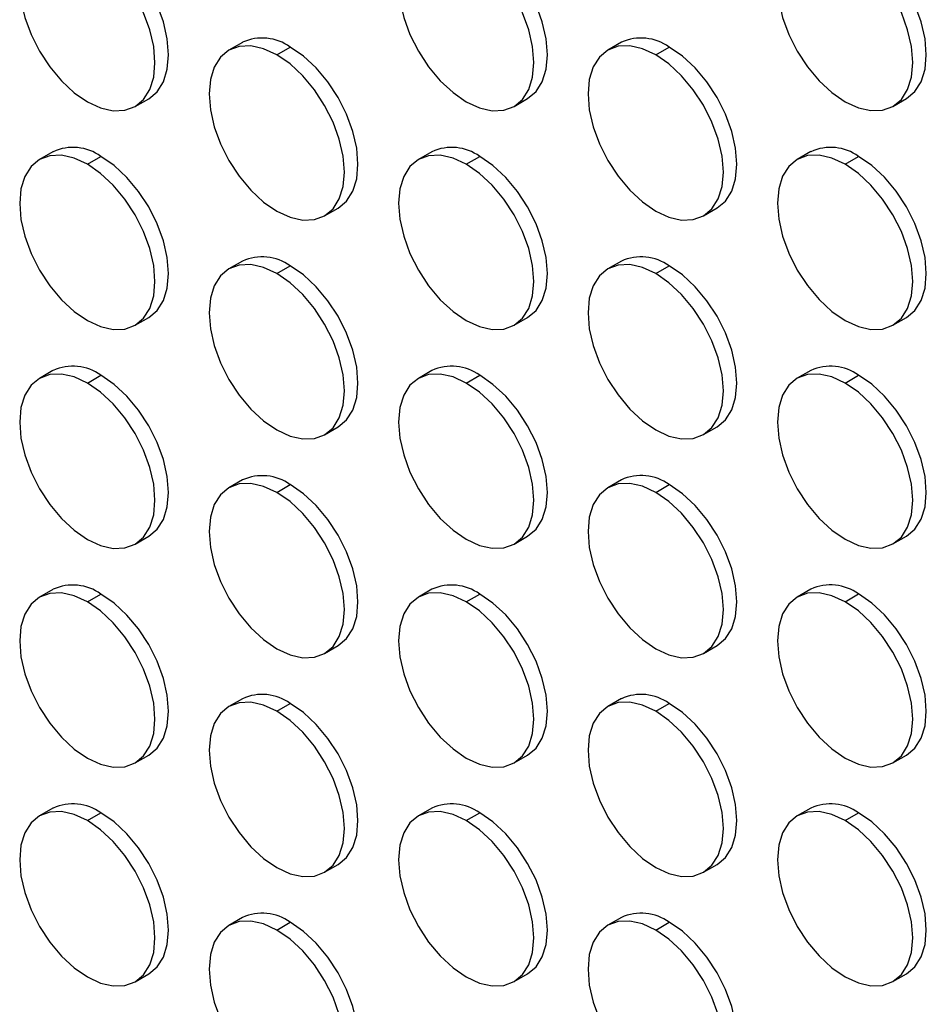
# Model space of a CAD drawing. Header units: millimetres. Extents: x 0 to 1956, y 0 to 1511.
# Tile 12 of 24: x 1550 to 1645, y 1099 to 1202. Entities that reach past the tile are written whole.
import ezdxf

# ---------------------------------------------------------------- set-up
doc = ezdxf.new("R2010")
doc.units = ezdxf.units.MM
doc.header["$LTSCALE"] = 7

msp = doc.modelspace()

# ---------------------------------------------------------------- linework, layer by layer
for p, q in [((1573.49, 1199.36), (1572.08, 1198.55)), ((1577.08, 1198.05), (1578.49, 1198.87)), ((1613.09, 1199.37), (1611.68, 1198.55)), ((1616.68, 1198.06), (1618.09, 1198.87)), ((1641.48, 1192.66), (1642.89, 1193.48)), ((1562.28, 1192.66), (1563.69, 1193.47)), ((1601.88, 1192.66), (1603.29, 1193.48)), ((1553.69, 1187.93), (1552.28, 1187.11)), ((1557.28, 1186.62), (1558.69, 1187.43)), ((1593.29, 1187.93), (1591.88, 1187.12)), ((1596.88, 1186.62), (1598.29, 1187.44)), ((1632.89, 1187.94), (1631.48, 1187.12)), ((1636.48, 1186.63), (1637.89, 1187.44)), ((1582.08, 1181.23), (1583.49, 1182.04)), ((1621.68, 1181.23), (1623.09, 1182.05)), ((1573.49, 1176.5), (1572.08, 1175.68)), ((1577.08, 1175.19), (1578.49, 1176)), ((1613.09, 1176.5), (1611.68, 1175.69)), ((1616.68, 1175.19), (1618.09, 1176.01)), ((1562.28, 1169.79), (1563.69, 1170.61)), ((1601.88, 1169.8), (1603.29, 1170.61)), ((1641.48, 1169.8), (1642.89, 1170.62)), ((1553.69, 1165.07), (1552.28, 1164.25)), ((1593.29, 1165.07), (1591.88, 1164.25)), ((1632.89, 1165.07), (1631.48, 1164.26)), ((1557.28, 1163.75), (1558.69, 1164.57)), ((1596.88, 1163.76), (1598.29, 1164.57)), ((1636.48, 1163.76), (1637.89, 1164.58)), ((1582.08, 1158.36), (1583.49, 1159.18)), ((1621.68, 1158.37), (1623.09, 1159.18)), ((1573.49, 1153.64), (1572.08, 1152.82)), ((1613.09, 1153.64), (1611.68, 1152.82)), ((1577.08, 1152.33), (1578.49, 1153.14)), ((1616.68, 1152.33), (1618.09, 1153.15)), ((1562.28, 1146.93), (1563.69, 1147.75)), ((1601.88, 1146.93), (1603.29, 1147.75)), ((1641.48, 1146.94), (1642.89, 1147.75)), ((1553.69, 1142.2), (1552.28, 1141.39)), ((1593.29, 1142.21), (1591.88, 1141.39)), ((1632.89, 1142.21), (1631.48, 1141.39)), ((1557.28, 1140.89), (1558.69, 1141.71)), ((1596.88, 1140.9), (1598.29, 1141.71)), ((1636.48, 1140.9), (1637.89, 1141.72)), ((1582.08, 1135.5), (1583.49, 1136.32)), ((1621.68, 1135.5), (1623.09, 1136.32)), ((1573.49, 1130.77), (1572.08, 1129.96)), ((1613.09, 1130.78), (1611.68, 1129.96)), ((1577.08, 1129.46), (1578.49, 1130.28)), ((1616.68, 1129.47), (1618.09, 1130.28)), ((1562.28, 1124.07), (1563.69, 1124.88)), ((1601.88, 1124.07), (1603.29, 1124.89)), ((1641.48, 1124.07), (1642.89, 1124.89)), ((1553.69, 1119.34), (1552.28, 1118.52)), ((1557.28, 1118.03), (1558.69, 1118.84)), ((1593.29, 1119.34), (1591.88, 1118.53)), ((1596.88, 1118.03), (1598.29, 1118.85)), ((1632.89, 1119.35), (1631.48, 1118.53)), ((1636.48, 1118.04), (1637.89, 1118.85)), ((1582.08, 1112.64), (1583.49, 1113.45)), ((1621.68, 1112.64), (1623.09, 1113.46)), ((1573.49, 1107.91), (1572.08, 1107.09)), ((1577.08, 1106.6), (1578.49, 1107.42)), ((1613.09, 1107.91), (1611.68, 1107.1)), ((1616.68, 1106.6), (1618.09, 1107.42)), ((1562.28, 1101.2), (1563.69, 1102.02)), ((1601.88, 1101.21), (1603.29, 1102.02)), ((1641.48, 1101.21), (1642.89, 1102.03))]:
    msp.add_line(p, q)
at = {"flags": 128}
for points in [[(1557.28, 1209.48), (1555.9, 1210.12), (1554.57, 1210.42), (1553.35, 1210.37), (1552.28, 1209.98), (1551.4, 1209.25), (1550.75, 1208.21), (1550.34, 1206.91), (1550.21, 1205.4), (1550.34, 1203.73), (1550.75, 1201.96), (1551.4, 1200.17), (1552.28, 1198.43), (1553.35, 1196.79), (1554.57, 1195.33), (1555.9, 1194.1), (1557.28, 1193.15)], [(1563.69, 1193.47), (1563.69, 1193.47), (1564.57, 1194.2), (1565.23, 1195.24), (1565.63, 1196.54), (1565.77, 1198.05), (1565.63, 1199.72), (1565.23, 1201.49), (1564.57, 1203.27), (1563.69, 1205.02), (1562.62, 1206.65), (1561.4, 1208.11), (1560.07, 1209.34), (1558.69, 1210.3)], [(1596.88, 1209.48), (1595.5, 1210.12), (1594.17, 1210.43), (1592.95, 1210.38), (1591.88, 1209.98), (1591, 1209.25), (1590.35, 1208.22), (1589.94, 1206.92), (1589.81, 1205.4), (1589.94, 1203.73), (1590.35, 1201.97), (1591, 1200.18), (1591.88, 1198.43), (1592.95, 1196.8), (1594.17, 1195.34), (1595.5, 1194.11), (1596.88, 1193.15)], [(1603.29, 1193.48), (1603.29, 1193.48), (1604.17, 1194.21), (1604.83, 1195.24), (1605.23, 1196.54), (1605.36, 1198.05), (1605.23, 1199.73), (1604.83, 1201.49), (1604.17, 1203.28), (1603.29, 1205.02), (1602.22, 1206.66), (1601, 1208.12), (1599.67, 1209.35), (1598.29, 1210.3)], [(1636.48, 1209.49), (1635.1, 1210.13), (1633.77, 1210.43), (1632.55, 1210.38), (1631.48, 1209.98), (1630.6, 1209.25), (1629.94, 1208.22), (1629.54, 1206.92), (1629.41, 1205.41), (1629.54, 1203.73), (1629.94, 1201.97), (1630.6, 1200.18), (1631.48, 1198.44), (1632.55, 1196.8), (1633.77, 1195.34), (1635.1, 1194.11), (1636.48, 1193.16)], [(1642.89, 1193.48), (1642.89, 1193.48), (1643.77, 1194.21), (1644.42, 1195.24), (1644.83, 1196.54), (1644.96, 1198.06), (1644.83, 1199.73), (1644.42, 1201.49), (1643.77, 1203.28), (1642.89, 1205.03), (1641.82, 1206.66), (1640.6, 1208.12), (1639.27, 1209.35), (1637.89, 1210.3)], [(1557.28, 1193.15), (1558.66, 1192.51), (1559.99, 1192.21), (1561.21, 1192.26), (1562.28, 1192.66), (1563.16, 1193.39), (1563.81, 1194.42), (1564.22, 1195.72), (1564.35, 1197.23), (1564.22, 1198.91), (1563.81, 1200.67), (1563.16, 1202.46), (1562.28, 1204.2), (1561.21, 1205.84), (1559.99, 1207.3), (1558.66, 1208.53), (1557.28, 1209.48)], [(1596.88, 1193.15), (1598.26, 1192.51), (1599.58, 1192.21), (1600.81, 1192.26), (1601.88, 1192.66), (1602.76, 1193.39), (1603.41, 1194.42), (1603.81, 1195.72), (1603.95, 1197.24), (1603.81, 1198.91), (1603.41, 1200.67), (1602.76, 1202.46), (1601.88, 1204.21), (1600.81, 1205.84), (1599.58, 1207.3), (1598.26, 1208.53), (1596.88, 1209.48)], [(1636.48, 1193.16), (1637.86, 1192.52), (1639.18, 1192.22), (1640.4, 1192.27), (1641.48, 1192.66), (1642.36, 1193.39), (1643.01, 1194.43), (1643.41, 1195.73), (1643.55, 1197.24), (1643.41, 1198.91), (1643.01, 1200.68), (1642.36, 1202.47), (1641.48, 1204.21), (1640.4, 1205.84), (1639.18, 1207.3), (1637.86, 1208.54), (1636.48, 1209.49)], [(1577.08, 1198.05), (1575.7, 1198.69), (1574.37, 1198.99), (1573.15, 1198.94), (1572.08, 1198.55), (1571.2, 1197.82), (1570.55, 1196.78), (1570.14, 1195.48), (1570.01, 1193.97), (1570.14, 1192.3), (1570.55, 1190.53), (1571.2, 1188.74), (1572.08, 1187), (1573.15, 1185.36), (1574.37, 1183.9), (1575.7, 1182.67), (1577.08, 1181.72)], [(1583.49, 1182.04), (1583.49, 1182.04), (1584.37, 1182.77), (1585.03, 1183.81), (1585.43, 1185.11), (1585.56, 1186.62), (1585.43, 1188.29), (1585.03, 1190.06), (1584.37, 1191.84), (1583.49, 1193.59), (1582.42, 1195.22), (1581.2, 1196.68), (1579.87, 1197.91), (1578.49, 1198.87)], [(1616.68, 1198.06), (1615.3, 1198.69), (1613.97, 1199), (1612.75, 1198.95), (1611.68, 1198.55), (1610.8, 1197.82), (1610.14, 1196.79), (1609.74, 1195.49), (1609.61, 1193.97), (1609.74, 1192.3), (1610.14, 1190.54), (1610.8, 1188.75), (1611.68, 1187), (1612.75, 1185.37), (1613.97, 1183.91), (1615.3, 1182.68), (1616.68, 1181.72)], [(1623.09, 1182.05), (1623.09, 1182.05), (1623.97, 1182.78), (1624.62, 1183.81), (1625.03, 1185.11), (1625.16, 1186.62), (1625.03, 1188.3), (1624.62, 1190.06), (1623.97, 1191.85), (1623.09, 1193.59), (1622.02, 1195.23), (1620.8, 1196.69), (1619.47, 1197.92), (1618.09, 1198.87)], [(1577.08, 1181.72), (1578.46, 1181.08), (1579.79, 1180.78), (1581.01, 1180.83), (1582.08, 1181.23), (1582.96, 1181.96), (1583.61, 1182.99), (1584.01, 1184.29), (1584.15, 1185.8), (1584.01, 1187.48), (1583.61, 1189.24), (1582.96, 1191.03), (1582.08, 1192.77), (1581.01, 1194.41), (1579.79, 1195.87), (1578.46, 1197.1), (1577.08, 1198.05)], [(1616.68, 1181.72), (1618.06, 1181.08), (1619.38, 1180.78), (1620.61, 1180.83), (1621.68, 1181.23), (1622.56, 1181.96), (1623.21, 1182.99), (1623.61, 1184.29), (1623.75, 1185.81), (1623.61, 1187.48), (1623.21, 1189.24), (1622.56, 1191.03), (1621.68, 1192.78), (1620.61, 1194.41), (1619.38, 1195.87), (1618.06, 1197.1), (1616.68, 1198.06)], [(1557.28, 1186.62), (1555.9, 1187.26), (1554.57, 1187.56), (1553.35, 1187.51), (1552.28, 1187.11), (1551.4, 1186.38), (1550.75, 1185.35), (1550.34, 1184.05), (1550.21, 1182.53), (1550.34, 1180.86), (1550.75, 1179.1), (1551.4, 1177.31), (1552.28, 1175.57), (1553.35, 1173.93), (1554.57, 1172.47), (1555.9, 1171.24), (1557.28, 1170.29)], [(1563.69, 1170.61), (1563.69, 1170.61), (1564.57, 1171.34), (1565.23, 1172.37), (1565.63, 1173.67), (1565.77, 1175.19), (1565.63, 1176.86), (1565.23, 1178.62), (1564.57, 1180.41), (1563.69, 1182.16), (1562.62, 1183.79), (1561.4, 1185.25), (1560.07, 1186.48), (1558.69, 1187.43)], [(1596.88, 1186.62), (1595.5, 1187.26), (1594.17, 1187.56), (1592.95, 1187.51), (1591.88, 1187.12), (1591, 1186.39), (1590.35, 1185.35), (1589.94, 1184.05), (1589.81, 1182.54), (1589.94, 1180.87), (1590.35, 1179.1), (1591, 1177.31), (1591.88, 1175.57), (1592.95, 1173.93), (1594.17, 1172.47), (1595.5, 1171.24), (1596.88, 1170.29)], [(1603.29, 1170.61), (1603.29, 1170.61), (1604.17, 1171.34), (1604.83, 1172.38), (1605.23, 1173.68), (1605.36, 1175.19), (1605.23, 1176.86), (1604.83, 1178.63), (1604.17, 1180.41), (1603.29, 1182.16), (1602.22, 1183.79), (1601, 1185.25), (1599.67, 1186.48), (1598.29, 1187.44)], [(1636.48, 1186.63), (1635.1, 1187.26), (1633.77, 1187.57), (1632.55, 1187.52), (1631.48, 1187.12), (1630.6, 1186.39), (1629.94, 1185.36), (1629.54, 1184.06), (1629.41, 1182.54), (1629.54, 1180.87), (1629.94, 1179.11), (1630.6, 1177.32), (1631.48, 1175.57), (1632.55, 1173.94), (1633.77, 1172.48), (1635.1, 1171.25), (1636.48, 1170.29)], [(1642.89, 1170.62), (1642.89, 1170.62), (1643.77, 1171.35), (1644.42, 1172.38), (1644.83, 1173.68), (1644.96, 1175.19), (1644.83, 1176.87), (1644.42, 1178.63), (1643.77, 1180.42), (1642.89, 1182.16), (1641.82, 1183.8), (1640.6, 1185.26), (1639.27, 1186.49), (1637.89, 1187.44)], [(1557.28, 1170.29), (1558.66, 1169.65), (1559.99, 1169.35), (1561.21, 1169.4), (1562.28, 1169.79), (1563.16, 1170.52), (1563.81, 1171.56), (1564.22, 1172.86), (1564.35, 1174.37), (1564.22, 1176.04), (1563.81, 1177.81), (1563.16, 1179.59), (1562.28, 1181.34), (1561.21, 1182.97), (1559.99, 1184.43), (1558.66, 1185.66), (1557.28, 1186.62)], [(1596.88, 1170.29), (1598.26, 1169.65), (1599.58, 1169.35), (1600.81, 1169.4), (1601.88, 1169.8), (1602.76, 1170.53), (1603.41, 1171.56), (1603.81, 1172.86), (1603.95, 1174.37), (1603.81, 1176.05), (1603.41, 1177.81), (1602.76, 1179.6), (1601.88, 1181.34), (1600.81, 1182.98), (1599.58, 1184.44), (1598.26, 1185.67), (1596.88, 1186.62)], [(1636.48, 1170.29), (1637.86, 1169.66), (1639.18, 1169.35), (1640.4, 1169.4), (1641.48, 1169.8), (1642.36, 1170.53), (1643.01, 1171.56), (1643.41, 1172.86), (1643.55, 1174.38), (1643.41, 1176.05), (1643.01, 1177.81), (1642.36, 1179.6), (1641.48, 1181.35), (1640.4, 1182.98), (1639.18, 1184.44), (1637.86, 1185.67), (1636.48, 1186.63)], [(1577.08, 1175.19), (1575.7, 1175.83), (1574.37, 1176.13), (1573.15, 1176.08), (1572.08, 1175.68), (1571.2, 1174.95), (1570.55, 1173.92), (1570.14, 1172.62), (1570.01, 1171.1), (1570.14, 1169.43), (1570.55, 1167.67), (1571.2, 1165.88), (1572.08, 1164.14), (1573.15, 1162.5), (1574.37, 1161.04), (1575.7, 1159.81), (1577.08, 1158.86)], [(1583.49, 1159.18), (1583.49, 1159.18), (1584.37, 1159.91), (1585.03, 1160.94), (1585.43, 1162.24), (1585.56, 1163.76), (1585.43, 1165.43), (1585.03, 1167.19), (1584.37, 1168.98), (1583.49, 1170.73), (1582.42, 1172.36), (1581.2, 1173.82), (1579.87, 1175.05), (1578.49, 1176)], [(1616.68, 1175.19), (1615.3, 1175.83), (1613.97, 1176.13), (1612.75, 1176.08), (1611.68, 1175.69), (1610.8, 1174.96), (1610.14, 1173.92), (1609.74, 1172.62), (1609.61, 1171.11), (1609.74, 1169.44), (1610.14, 1167.67), (1610.8, 1165.88), (1611.68, 1164.14), (1612.75, 1162.51), (1613.97, 1161.04), (1615.3, 1159.81), (1616.68, 1158.86)], [(1623.09, 1159.18), (1623.09, 1159.18), (1623.97, 1159.91), (1624.62, 1160.95), (1625.03, 1162.25), (1625.16, 1163.76), (1625.03, 1165.43), (1624.62, 1167.2), (1623.97, 1168.99), (1623.09, 1170.73), (1622.02, 1172.36), (1620.8, 1173.82), (1619.47, 1175.06), (1618.09, 1176.01)], [(1577.08, 1158.86), (1578.46, 1158.22), (1579.79, 1157.92), (1581.01, 1157.97), (1582.08, 1158.36), (1582.96, 1159.09), (1583.61, 1160.13), (1584.01, 1161.43), (1584.15, 1162.94), (1584.01, 1164.61), (1583.61, 1166.38), (1582.96, 1168.17), (1582.08, 1169.91), (1581.01, 1171.54), (1579.79, 1173), (1578.46, 1174.23), (1577.08, 1175.19)], [(1616.68, 1158.86), (1618.06, 1158.22), (1619.38, 1157.92), (1620.61, 1157.97), (1621.68, 1158.37), (1622.56, 1159.1), (1623.21, 1160.13), (1623.61, 1161.43), (1623.75, 1162.94), (1623.61, 1164.62), (1623.21, 1166.38), (1622.56, 1168.17), (1621.68, 1169.91), (1620.61, 1171.55), (1619.38, 1173.01), (1618.06, 1174.24), (1616.68, 1175.19)], [(1557.28, 1163.75), (1555.9, 1164.39), (1554.57, 1164.7), (1553.35, 1164.65), (1552.28, 1164.25), (1551.4, 1163.52), (1550.75, 1162.49), (1550.34, 1161.19), (1550.21, 1159.67), (1550.34, 1158), (1550.75, 1156.24), (1551.4, 1154.45), (1552.28, 1152.7), (1553.35, 1151.07), (1554.57, 1149.61), (1555.9, 1148.38), (1557.28, 1147.42)], [(1596.88, 1163.76), (1595.5, 1164.4), (1594.17, 1164.7), (1592.95, 1164.65), (1591.88, 1164.25), (1591, 1163.52), (1590.35, 1162.49), (1589.94, 1161.19), (1589.81, 1159.68), (1589.94, 1158), (1590.35, 1156.24), (1591, 1154.45), (1591.88, 1152.71), (1592.95, 1151.07), (1594.17, 1149.61), (1595.5, 1148.38), (1596.88, 1147.43)], [(1636.48, 1163.76), (1635.1, 1164.4), (1633.77, 1164.7), (1632.55, 1164.65), (1631.48, 1164.26), (1630.6, 1163.53), (1629.94, 1162.49), (1629.54, 1161.19), (1629.41, 1159.68), (1629.54, 1158.01), (1629.94, 1156.24), (1630.6, 1154.45), (1631.48, 1152.71), (1632.55, 1151.08), (1633.77, 1149.62), (1635.1, 1148.38), (1636.48, 1147.43)], [(1557.28, 1147.42), (1558.66, 1146.78), (1559.99, 1146.48), (1561.21, 1146.53), (1562.28, 1146.93), (1563.16, 1147.66), (1563.81, 1148.69), (1564.22, 1149.99), (1564.35, 1151.51), (1564.22, 1153.18), (1563.81, 1154.94), (1563.16, 1156.73), (1562.28, 1158.48), (1561.21, 1160.11), (1559.99, 1161.57), (1558.66, 1162.8), (1557.28, 1163.75)], [(1563.69, 1147.75), (1563.69, 1147.75), (1564.57, 1148.48), (1565.23, 1149.51), (1565.63, 1150.81), (1565.77, 1152.32), (1565.63, 1154), (1565.23, 1155.76), (1564.57, 1157.55), (1563.69, 1159.29), (1562.62, 1160.93), (1561.4, 1162.39), (1560.07, 1163.62), (1558.69, 1164.57)], [(1596.88, 1147.43), (1598.26, 1146.79), (1599.58, 1146.49), (1600.81, 1146.54), (1601.88, 1146.93), (1602.76, 1147.66), (1603.41, 1148.7), (1603.81, 1150), (1603.95, 1151.51), (1603.81, 1153.18), (1603.41, 1154.95), (1602.76, 1156.74), (1601.88, 1158.48), (1600.81, 1160.11), (1599.58, 1161.57), (1598.26, 1162.81), (1596.88, 1163.76)], [(1603.29, 1147.75), (1603.29, 1147.75), (1604.17, 1148.48), (1604.83, 1149.51), (1605.23, 1150.81), (1605.36, 1152.33), (1605.23, 1154), (1604.83, 1155.76), (1604.17, 1157.55), (1603.29, 1159.3), (1602.22, 1160.93), (1601, 1162.39), (1599.67, 1163.62), (1598.29, 1164.57)], [(1636.48, 1147.43), (1637.86, 1146.79), (1639.18, 1146.49), (1640.4, 1146.54), (1641.48, 1146.94), (1642.36, 1147.67), (1643.01, 1148.7), (1643.41, 1150), (1643.55, 1151.51), (1643.41, 1153.19), (1643.01, 1154.95), (1642.36, 1156.74), (1641.48, 1158.48), (1640.4, 1160.12), (1639.18, 1161.58), (1637.86, 1162.81), (1636.48, 1163.76)], [(1642.89, 1147.75), (1642.89, 1147.75), (1643.77, 1148.48), (1644.42, 1149.52), (1644.83, 1150.82), (1644.96, 1152.33), (1644.83, 1154), (1644.42, 1155.77), (1643.77, 1157.56), (1642.89, 1159.3), (1641.82, 1160.93), (1640.6, 1162.39), (1639.27, 1163.63), (1637.89, 1164.58)], [(1577.08, 1152.33), (1575.7, 1152.96), (1574.37, 1153.27), (1573.15, 1153.22), (1572.08, 1152.82), (1571.2, 1152.09), (1570.55, 1151.06), (1570.14, 1149.76), (1570.01, 1148.24), (1570.14, 1146.57), (1570.55, 1144.81), (1571.2, 1143.02), (1572.08, 1141.27), (1573.15, 1139.64), (1574.37, 1138.18), (1575.7, 1136.95), (1577.08, 1135.99)], [(1577.08, 1135.99), (1578.46, 1135.35), (1579.79, 1135.05), (1581.01, 1135.1), (1582.08, 1135.5), (1582.96, 1136.23), (1583.61, 1137.26), (1584.01, 1138.56), (1584.15, 1140.08), (1584.01, 1141.75), (1583.61, 1143.51), (1582.96, 1145.3), (1582.08, 1147.05), (1581.01, 1148.68), (1579.79, 1150.14), (1578.46, 1151.37), (1577.08, 1152.33)], [(1583.49, 1136.32), (1583.49, 1136.32), (1584.37, 1137.05), (1585.03, 1138.08), (1585.43, 1139.38), (1585.56, 1140.89), (1585.43, 1142.57), (1585.03, 1144.33), (1584.37, 1146.12), (1583.49, 1147.86), (1582.42, 1149.5), (1581.2, 1150.96), (1579.87, 1152.19), (1578.49, 1153.14)], [(1616.68, 1152.33), (1615.3, 1152.97), (1613.97, 1153.27), (1612.75, 1153.22), (1611.68, 1152.82), (1610.8, 1152.09), (1610.14, 1151.06), (1609.74, 1149.76), (1609.61, 1148.25), (1609.74, 1146.57), (1610.14, 1144.81), (1610.8, 1143.02), (1611.68, 1141.28), (1612.75, 1139.64), (1613.97, 1138.18), (1615.3, 1136.95), (1616.68, 1136)], [(1616.68, 1136), (1618.06, 1135.36), (1619.38, 1135.06), (1620.61, 1135.11), (1621.68, 1135.5), (1622.56, 1136.23), (1623.21, 1137.27), (1623.61, 1138.57), (1623.75, 1140.08), (1623.61, 1141.75), (1623.21, 1143.52), (1622.56, 1145.31), (1621.68, 1147.05), (1620.61, 1148.68), (1619.38, 1150.15), (1618.06, 1151.38), (1616.68, 1152.33)], [(1623.09, 1136.32), (1623.09, 1136.32), (1623.97, 1137.05), (1624.62, 1138.08), (1625.03, 1139.38), (1625.16, 1140.9), (1625.03, 1142.57), (1624.62, 1144.33), (1623.97, 1146.12), (1623.09, 1147.87), (1622.02, 1149.5), (1620.8, 1150.96), (1619.47, 1152.19), (1618.09, 1153.15)], [(1557.28, 1140.89), (1555.9, 1141.53), (1554.57, 1141.83), (1553.35, 1141.78), (1552.28, 1141.39), (1551.4, 1140.66), (1550.75, 1139.62), (1550.34, 1138.32), (1550.21, 1136.81), (1550.34, 1135.14), (1550.75, 1133.37), (1551.4, 1131.58), (1552.28, 1129.84), (1553.35, 1128.2), (1554.57, 1126.74), (1555.9, 1125.51), (1557.28, 1124.56)], [(1563.69, 1124.88), (1563.69, 1124.88), (1564.57, 1125.61), (1565.23, 1126.65), (1565.63, 1127.95), (1565.77, 1129.46), (1565.63, 1131.13), (1565.23, 1132.9), (1564.57, 1134.68), (1563.69, 1136.43), (1562.62, 1138.06), (1561.4, 1139.52), (1560.07, 1140.75), (1558.69, 1141.71)], [(1596.88, 1140.9), (1595.5, 1141.53), (1594.17, 1141.84), (1592.95, 1141.79), (1591.88, 1141.39), (1591, 1140.66), (1590.35, 1139.63), (1589.94, 1138.33), (1589.81, 1136.81), (1589.94, 1135.14), (1590.35, 1133.38), (1591, 1131.59), (1591.88, 1129.84), (1592.95, 1128.21), (1594.17, 1126.75), (1595.5, 1125.52), (1596.88, 1124.56)], [(1603.29, 1124.89), (1603.29, 1124.89), (1604.17, 1125.62), (1604.83, 1126.65), (1605.23, 1127.95), (1605.36, 1129.46), (1605.23, 1131.14), (1604.83, 1132.9), (1604.17, 1134.69), (1603.29, 1136.43), (1602.22, 1138.07), (1601, 1139.53), (1599.67, 1140.76), (1598.29, 1141.71)], [(1636.48, 1140.9), (1635.1, 1141.54), (1633.77, 1141.84), (1632.55, 1141.79), (1631.48, 1141.39), (1630.6, 1140.66), (1629.94, 1139.63), (1629.54, 1138.33), (1629.41, 1136.82), (1629.54, 1135.14), (1629.94, 1133.38), (1630.6, 1131.59), (1631.48, 1129.85), (1632.55, 1128.21), (1633.77, 1126.75), (1635.1, 1125.52), (1636.48, 1124.57)], [(1642.89, 1124.89), (1642.89, 1124.89), (1643.77, 1125.62), (1644.42, 1126.65), (1644.83, 1127.95), (1644.96, 1129.47), (1644.83, 1131.14), (1644.42, 1132.9), (1643.77, 1134.69), (1642.89, 1136.44), (1641.82, 1138.07), (1640.6, 1139.53), (1639.27, 1140.76), (1637.89, 1141.72)], [(1557.28, 1124.56), (1558.66, 1123.92), (1559.99, 1123.62), (1561.21, 1123.67), (1562.28, 1124.07), (1563.16, 1124.8), (1563.81, 1125.83), (1564.22, 1127.13), (1564.35, 1128.64), (1564.22, 1130.32), (1563.81, 1132.08), (1563.16, 1133.87), (1562.28, 1135.61), (1561.21, 1137.25), (1559.99, 1138.71), (1558.66, 1139.94), (1557.28, 1140.89)], [(1596.88, 1124.56), (1598.26, 1123.93), (1599.58, 1123.62), (1600.81, 1123.67), (1601.88, 1124.07), (1602.76, 1124.8), (1603.41, 1125.83), (1603.81, 1127.13), (1603.95, 1128.65), (1603.81, 1130.32), (1603.41, 1132.08), (1602.76, 1133.87), (1601.88, 1135.62), (1600.81, 1137.25), (1599.58, 1138.71), (1598.26, 1139.94), (1596.88, 1140.9)], [(1636.48, 1124.57), (1637.86, 1123.93), (1639.18, 1123.63), (1640.4, 1123.68), (1641.48, 1124.07), (1642.36, 1124.8), (1643.01, 1125.84), (1643.41, 1127.14), (1643.55, 1128.65), (1643.41, 1130.32), (1643.01, 1132.09), (1642.36, 1133.88), (1641.48, 1135.62), (1640.4, 1137.26), (1639.18, 1138.72), (1637.86, 1139.95), (1636.48, 1140.9)], [(1577.08, 1129.46), (1575.7, 1130.1), (1574.37, 1130.4), (1573.15, 1130.35), (1572.08, 1129.96), (1571.2, 1129.23), (1570.55, 1128.19), (1570.14, 1126.89), (1570.01, 1125.38), (1570.14, 1123.71), (1570.55, 1121.94), (1571.2, 1120.15), (1572.08, 1118.41), (1573.15, 1116.78), (1574.37, 1115.31), (1575.7, 1114.08), (1577.08, 1113.13)], [(1583.49, 1113.45), (1583.49, 1113.45), (1584.37, 1114.18), (1585.03, 1115.22), (1585.43, 1116.52), (1585.56, 1118.03), (1585.43, 1119.7), (1585.03, 1121.47), (1584.37, 1123.26), (1583.49, 1125), (1582.42, 1126.63), (1581.2, 1128.09), (1579.87, 1129.33), (1578.49, 1130.28)], [(1616.68, 1129.47), (1615.3, 1130.11), (1613.97, 1130.41), (1612.75, 1130.36), (1611.68, 1129.96), (1610.8, 1129.23), (1610.14, 1128.2), (1609.74, 1126.9), (1609.61, 1125.38), (1609.74, 1123.71), (1610.14, 1121.95), (1610.8, 1120.16), (1611.68, 1118.41), (1612.75, 1116.78), (1613.97, 1115.32), (1615.3, 1114.09), (1616.68, 1113.13)], [(1623.09, 1113.46), (1623.09, 1113.46), (1623.97, 1114.19), (1624.62, 1115.22), (1625.03, 1116.52), (1625.16, 1118.03), (1625.03, 1119.71), (1624.62, 1121.47), (1623.97, 1123.26), (1623.09, 1125), (1622.02, 1126.64), (1620.8, 1128.1), (1619.47, 1129.33), (1618.09, 1130.28)], [(1577.08, 1113.13), (1578.46, 1112.49), (1579.79, 1112.19), (1581.01, 1112.24), (1582.08, 1112.64), (1582.96, 1113.37), (1583.61, 1114.4), (1584.01, 1115.7), (1584.15, 1117.21), (1584.01, 1118.89), (1583.61, 1120.65), (1582.96, 1122.44), (1582.08, 1124.18), (1581.01, 1125.82), (1579.79, 1127.28), (1578.46, 1128.51), (1577.08, 1129.46)], [(1616.68, 1113.13), (1618.06, 1112.5), (1619.38, 1112.19), (1620.61, 1112.24), (1621.68, 1112.64), (1622.56, 1113.37), (1623.21, 1114.4), (1623.61, 1115.7), (1623.75, 1117.22), (1623.61, 1118.89), (1623.21, 1120.65), (1622.56, 1122.44), (1621.68, 1124.19), (1620.61, 1125.82), (1619.38, 1127.28), (1618.06, 1128.51), (1616.68, 1129.47)], [(1557.28, 1118.03), (1555.9, 1118.67), (1554.57, 1118.97), (1553.35, 1118.92), (1552.28, 1118.52), (1551.4, 1117.79), (1550.75, 1116.76), (1550.34, 1115.46), (1550.21, 1113.95), (1550.34, 1112.27), (1550.75, 1110.51), (1551.4, 1108.72), (1552.28, 1106.98), (1553.35, 1105.34), (1554.57, 1103.88), (1555.9, 1102.65), (1557.28, 1101.7)], [(1563.69, 1102.02), (1563.69, 1102.02), (1564.57, 1102.75), (1565.23, 1103.78), (1565.63, 1105.08), (1565.77, 1106.6), (1565.63, 1108.27), (1565.23, 1110.03), (1564.57, 1111.82), (1563.69, 1113.57), (1562.62, 1115.2), (1561.4, 1116.66), (1560.07, 1117.89), (1558.69, 1118.84)], [(1596.88, 1118.03), (1595.5, 1118.67), (1594.17, 1118.97), (1592.95, 1118.92), (1591.88, 1118.53), (1591, 1117.8), (1590.35, 1116.76), (1589.94, 1115.46), (1589.81, 1113.95), (1589.94, 1112.28), (1590.35, 1110.51), (1591, 1108.72), (1591.88, 1106.98), (1592.95, 1105.35), (1594.17, 1103.89), (1595.5, 1102.65), (1596.88, 1101.7)], [(1603.29, 1102.02), (1603.29, 1102.02), (1604.17, 1102.75), (1604.83, 1103.79), (1605.23, 1105.09), (1605.36, 1106.6), (1605.23, 1108.27), (1604.83, 1110.04), (1604.17, 1111.83), (1603.29, 1113.57), (1602.22, 1115.2), (1601, 1116.66), (1599.67, 1117.9), (1598.29, 1118.85)], [(1636.48, 1118.04), (1635.1, 1118.68), (1633.77, 1118.98), (1632.55, 1118.93), (1631.48, 1118.53), (1630.6, 1117.8), (1629.94, 1116.77), (1629.54, 1115.47), (1629.41, 1113.95), (1629.54, 1112.28), (1629.94, 1110.52), (1630.6, 1108.73), (1631.48, 1106.98), (1632.55, 1105.35), (1633.77, 1103.89), (1635.1, 1102.66), (1636.48, 1101.71)], [(1642.89, 1102.03), (1642.89, 1102.03), (1643.77, 1102.76), (1644.42, 1103.79), (1644.83, 1105.09), (1644.96, 1106.6), (1644.83, 1108.28), (1644.42, 1110.04), (1643.77, 1111.83), (1642.89, 1113.57), (1641.82, 1115.21), (1640.6, 1116.67), (1639.27, 1117.9), (1637.89, 1118.85)], [(1557.28, 1101.7), (1558.66, 1101.06), (1559.99, 1100.76), (1561.21, 1100.81), (1562.28, 1101.2), (1563.16, 1101.93), (1563.81, 1102.97), (1564.22, 1104.27), (1564.35, 1105.78), (1564.22, 1107.45), (1563.81, 1109.22), (1563.16, 1111.01), (1562.28, 1112.75), (1561.21, 1114.38), (1559.99, 1115.84), (1558.66, 1117.08), (1557.28, 1118.03)], [(1596.88, 1101.7), (1598.26, 1101.06), (1599.58, 1100.76), (1600.81, 1100.81), (1601.88, 1101.21), (1602.76, 1101.94), (1603.41, 1102.97), (1603.81, 1104.27), (1603.95, 1105.78), (1603.81, 1107.46), (1603.41, 1109.22), (1602.76, 1111.01), (1601.88, 1112.75), (1600.81, 1114.39), (1599.58, 1115.85), (1598.26, 1117.08), (1596.88, 1118.03)], [(1636.48, 1101.71), (1637.86, 1101.07), (1639.18, 1100.76), (1640.4, 1100.81), (1641.48, 1101.21), (1642.36, 1101.94), (1643.01, 1102.97), (1643.41, 1104.27), (1643.55, 1105.79), (1643.41, 1107.46), (1643.01, 1109.22), (1642.36, 1111.01), (1641.48, 1112.76), (1640.4, 1114.39), (1639.18, 1115.85), (1637.86, 1117.08), (1636.48, 1118.04)], [(1577.08, 1106.6), (1575.7, 1107.24), (1574.37, 1107.54), (1573.15, 1107.49), (1572.08, 1107.09), (1571.2, 1106.36), (1570.55, 1105.33), (1570.14, 1104.03), (1570.01, 1102.52), (1570.14, 1100.84), (1570.55, 1099.08), (1571.2, 1097.29), (1572.08, 1095.55), (1573.15, 1093.91), (1574.37, 1092.45), (1575.7, 1091.22), (1577.08, 1090.27)], [(1583.49, 1090.59), (1583.49, 1090.59), (1584.37, 1091.32), (1585.03, 1092.35), (1585.43, 1093.65), (1585.56, 1095.17), (1585.43, 1096.84), (1585.03, 1098.6), (1584.37, 1100.39), (1583.49, 1102.14), (1582.42, 1103.77), (1581.2, 1105.23), (1579.87, 1106.46), (1578.49, 1107.42)], [(1616.68, 1106.6), (1615.3, 1107.24), (1613.97, 1107.54), (1612.75, 1107.49), (1611.68, 1107.1), (1610.8, 1106.37), (1610.14, 1105.33), (1609.74, 1104.03), (1609.61, 1102.52), (1609.74, 1100.85), (1610.14, 1099.08), (1610.8, 1097.29), (1611.68, 1095.55), (1612.75, 1093.92), (1613.97, 1092.46), (1615.3, 1091.22), (1616.68, 1090.27)], [(1623.09, 1090.59), (1623.09, 1090.59), (1623.97, 1091.32), (1624.62, 1092.36), (1625.03, 1093.66), (1625.16, 1095.17), (1625.03, 1096.84), (1624.62, 1098.61), (1623.97, 1100.4), (1623.09, 1102.14), (1622.02, 1103.77), (1620.8, 1105.24), (1619.47, 1106.47), (1618.09, 1107.42)], [(1577.08, 1090.27), (1578.46, 1089.63), (1579.79, 1089.33), (1581.01, 1089.38), (1582.08, 1089.77), (1582.96, 1090.5), (1583.61, 1091.54), (1584.01, 1092.84), (1584.15, 1094.35), (1584.01, 1096.02), (1583.61, 1097.79), (1582.96, 1099.58), (1582.08, 1101.32), (1581.01, 1102.95), (1579.79, 1104.42), (1578.46, 1105.65), (1577.08, 1106.6)], [(1616.68, 1090.27), (1618.06, 1089.63), (1619.38, 1089.33), (1620.61, 1089.38), (1621.68, 1089.78), (1622.56, 1090.51), (1623.21, 1091.54), (1623.61, 1092.84), (1623.75, 1094.36), (1623.61, 1096.03), (1623.21, 1097.79), (1622.56, 1099.58), (1621.68, 1101.32), (1620.61, 1102.96), (1619.38, 1104.42), (1618.06, 1105.65), (1616.68, 1106.6)]]:
    msp.add_lwpolyline(points, dxfattribs=at)
for centre in [(1575.56, 1194.78), (1615.16, 1194.78), (1555.77, 1183.35), (1595.36, 1183.35), (1634.96, 1183.35), (1575.56, 1171.92), (1615.16, 1171.92), (1555.77, 1160.48), (1595.36, 1160.49), (1634.96, 1160.49), (1575.56, 1149.05), (1615.16, 1149.06), (1555.77, 1137.62), (1595.36, 1137.62), (1634.96, 1137.63), (1575.56, 1126.19), (1615.16, 1126.19), (1555.77, 1114.76), (1595.36, 1114.76), (1634.96, 1114.76), (1575.56, 1103.33), (1615.16, 1103.33)]:
    msp.add_arc(centre, 5.03, 54.3824, 114.3071)

doc.saveas('drawing.dxf')
